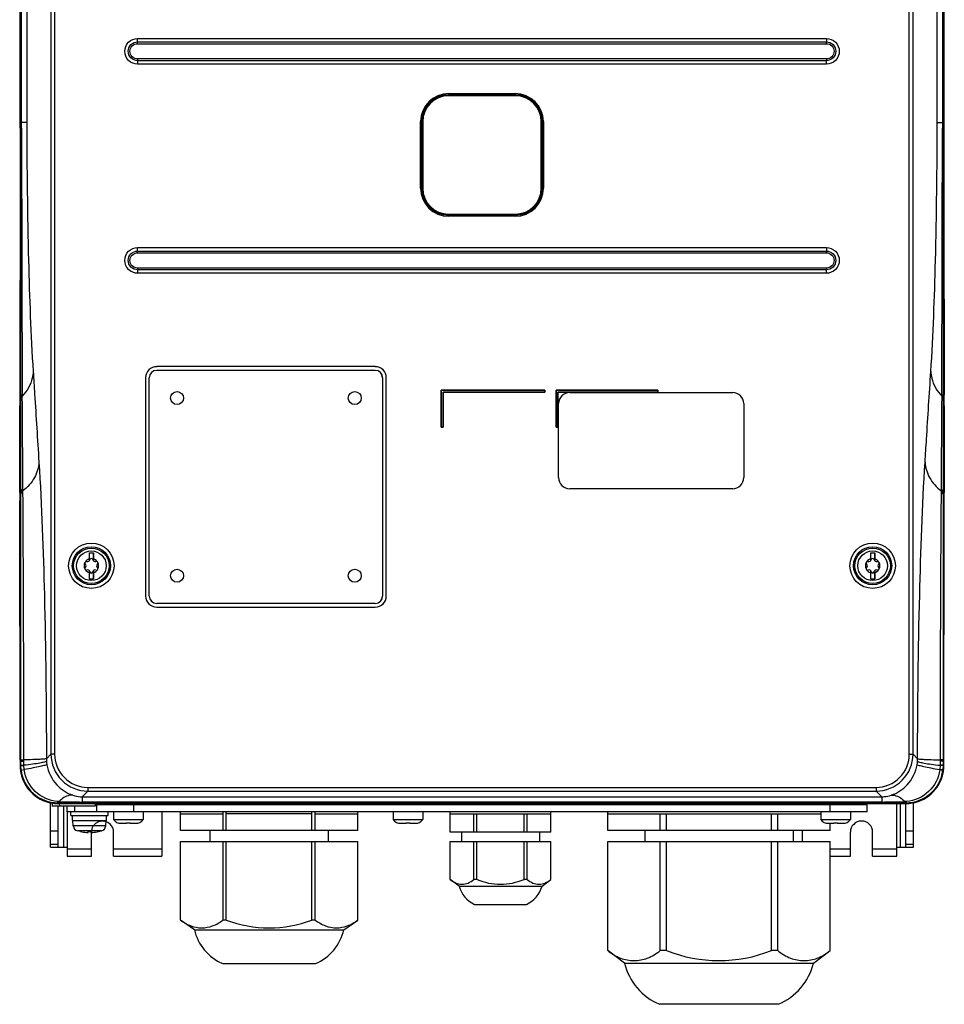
# Model space of a CAD drawing. Header units: millimetres. Extents: x 0 to 3364, y 0 to 2378.
# Tile 11 of 34: x 1415 to 1665, y 920 to 1186. Entities that reach past the tile are written whole.
import ezdxf

# ---------------------------------------------------------------- set-up
doc = ezdxf.new("R2010")
doc.units = ezdxf.units.MM
doc.header["$LTSCALE"] = 185.02
doc.linetypes.add('HIDDEN', pattern=[0.2, 0.1, -0.1])
doc.layers.add('00_COMPONENTS', color=7, linetype='CONTINUOUS')

msp = doc.modelspace()

# ---------------------------------------------------------------- linework, layer by layer
at = {"layer": '00_COMPONENTS', "color": 9, "linetype": 'CONTINUOUS'}
for p, q in [((1423.67, 1604.72), (1423.67, 987.91)), ((1424.67, 1604.72), (1424.67, 987.91)), ((1655.49, 987.91), (1655.49, 1604.72)), ((1656.49, 987.91), (1656.49, 1604.72)), ((1415.56, 1158.6), (1415.56, 1434.03)), ((1415.75, 1158.6), (1415.75, 1434.03)), ((1417.15, 1434.03), (1417.15, 1158.6)), ((1663.01, 1158.6), (1663.01, 1434.03)), ((1664.41, 1434.03), (1664.41, 1158.6)), ((1664.6, 1434.03), (1664.6, 1158.6)), ((1447.08, 1179.88), (1447.08, 1181.3)), ((1447.08, 1181.3), (1633.08, 1181.3)), ((1633.08, 1181.3), (1633.08, 1180.36)), ((1447.08, 1180.36), (1633.08, 1180.36)), ((1447.08, 1179.88), (1633.08, 1179.88)), ((1633.08, 1179.88), (1633.08, 1180.36)), ((1633.08, 1175.75), (1447.08, 1175.75)), ((1447.08, 1175.75), (1447.08, 1174.33)), ((1633.08, 1175.28), (1447.08, 1175.28)), ((1633.08, 1174.33), (1447.08, 1174.33)), ((1633.08, 1175.75), (1633.08, 1175.28)), ((1633.08, 1174.33), (1633.08, 1175.28)), ((1531.08, 1166.38), (1549.08, 1166.38)), ((1531.08, 1166.38), (1531.08, 1166.07)), ((1531.08, 1166.09), (1549.08, 1166.09)), ((1549.08, 1166.38), (1549.08, 1166.07)), ((1417.15, 1158.6), (1415.35, 1158.6)), ((1415.56, 1157.04), (1415.56, 1158.6)), ((1415.75, 1157.04), (1415.75, 1158.6)), ((1523.51, 1158.82), (1523.83, 1158.82)), ((1523.51, 1140.82), (1523.51, 1158.82)), ((1523.81, 1140.82), (1523.81, 1158.82)), ((1556.65, 1158.82), (1556.33, 1158.82)), ((1556.35, 1158.82), (1556.35, 1140.82)), ((1556.65, 1158.82), (1556.65, 1140.82)), ((1663.01, 1158.6), (1664.82, 1158.6)), ((1664.41, 1158.6), (1664.41, 1157.04)), ((1664.6, 1158.6), (1664.6, 1157.04)), ((1415.54, 1084.29), (1415.56, 1157.04)), ((1664.6, 1157.04), (1664.63, 1084.29)), ((1523.51, 1140.82), (1523.83, 1140.82)), ((1556.65, 1140.82), (1556.33, 1140.82)), ((1531.08, 1133.25), (1531.08, 1133.57)), ((1549.08, 1133.55), (1531.08, 1133.55)), ((1549.08, 1133.25), (1549.08, 1133.57)), ((1549.08, 1133.25), (1531.08, 1133.25)), ((1447.08, 1124.8), (1633.08, 1124.8)), ((1447.08, 1123.38), (1447.08, 1124.8)), ((1447.08, 1123.86), (1633.08, 1123.86)), ((1447.08, 1123.38), (1633.08, 1123.38)), ((1633.08, 1124.8), (1633.08, 1123.86)), ((1633.08, 1123.38), (1633.08, 1123.86)), ((1633.08, 1119.25), (1447.08, 1119.25)), ((1447.08, 1119.25), (1447.08, 1117.83)), ((1633.08, 1118.78), (1447.08, 1118.78)), ((1633.08, 1117.83), (1447.08, 1117.83)), ((1633.08, 1119.25), (1633.08, 1118.78)), ((1633.08, 1117.83), (1633.08, 1118.78)), ((1452.22, 1091.62), (1452.23, 1091.62)), ((1452.23, 1092.62), (1452.24, 1092.61)), ((1511.23, 1092.62), (1511.22, 1092.61)), ((1511.24, 1091.62), (1511.23, 1091.62)), ((1449.23, 1089.62), (1449.24, 1089.61)), ((1450.22, 1089.62), (1450.23, 1089.62)), ((1513.24, 1089.62), (1513.23, 1089.62)), ((1514.23, 1089.62), (1514.22, 1089.61)), ((1415.54, 1084.29), (1415.23, 1084.29)), ((1415.53, 1083.87), (1415.54, 1084.29)), ((1415.53, 1081.99), (1415.53, 1083.87)), ((1415.92, 1084.64), (1415.92, 1085.05)), ((1415.94, 1081.99), (1415.92, 1084.64)), ((1664.24, 1084.64), (1664.22, 1081.99)), ((1664.24, 1085.05), (1664.24, 1084.64)), ((1664.63, 1084.29), (1664.93, 1084.29)), ((1664.63, 1084.29), (1664.63, 1083.87)), ((1664.63, 1083.87), (1664.63, 1081.99)), ((1416.09, 1059.56), (1415.94, 1081.99)), ((1664.22, 1081.99), (1664.07, 1059.56)), ((1416.1, 1059.02), (1416.09, 1059.56)), ((1664.07, 1059.56), (1664.07, 1059.02)), ((1415.52, 1058.63), (1415.23, 1058.63)), ((1415.52, 1058.1), (1415.52, 1058.63)), ((1415.52, 1056.4), (1415.52, 1058.1)), ((1415.53, 986.31), (1415.52, 1056.4)), ((1664.64, 1056.4), (1664.63, 986.31)), ((1664.64, 1058.63), (1664.93, 1058.63)), ((1664.64, 1058.63), (1664.64, 1058.1)), ((1664.64, 1058.1), (1664.64, 1056.4)), ((1449.23, 1030.62), (1449.24, 1030.62)), ((1450.22, 1030.61), (1450.23, 1030.62)), ((1513.24, 1030.61), (1513.23, 1030.62)), ((1514.23, 1030.62), (1514.22, 1030.62)), ((1452.22, 1028.61), (1452.23, 1028.62)), ((1452.23, 1027.62), (1452.24, 1027.62)), ((1511.23, 1027.62), (1511.22, 1027.62)), ((1511.24, 1028.61), (1511.23, 1028.62)), ((1422.44, 986.68), (1423.67, 987.91)), ((1424.67, 987.91), (1423.67, 987.91)), ((1655.49, 987.91), (1656.49, 987.91)), ((1656.49, 987.91), (1657.72, 986.68)), ((1415.34, 984.82), (1415.53, 984.82)), ((1415.53, 984.82), (1415.53, 986.31)), ((1415.6, 983.61), (1415.53, 984.82)), ((1416.34, 985.99), (1416.34, 986.35)), ((1416.35, 984.9), (1416.34, 985.99)), ((1416.35, 984.81), (1416.35, 984.9)), ((1416.43, 983.72), (1416.35, 984.81)), ((1422.44, 986.68), (1422.46, 986)), ((1657.7, 986), (1657.72, 986.68)), ((1663.81, 984.81), (1663.73, 983.72)), ((1663.82, 985.99), (1663.81, 984.9)), ((1663.81, 984.9), (1663.81, 984.81)), ((1663.82, 986.35), (1663.82, 985.99)), ((1664.63, 984.82), (1664.56, 983.63)), ((1664.63, 986.31), (1664.63, 984.82)), ((1664.63, 984.82), (1664.82, 984.82)), ((1415.6, 983.61), (1416.43, 983.72)), ((1663.73, 983.72), (1663.72, 983.64)), ((1664.56, 983.63), (1664.55, 983.55)), ((1664.55, 983.55), (1664.74, 983.53)), ((1432.12, 976.39), (1433.66, 977.93)), ((1433.66, 978.92), (1646.51, 978.92)), ((1433.66, 978.92), (1433.66, 977.93)), ((1433.66, 977.93), (1646.51, 977.93)), ((1646.51, 978.92), (1646.51, 977.93)), ((1646.51, 977.93), (1648.04, 976.39)), ((1425.86, 975.09), (1425.48, 975.12)), ((1425.9, 974.79), (1425.58, 974.79)), ((1425.58, 974.58), (1425.58, 974.79)), ((1425.93, 974.6), (1425.97, 973.82)), ((1427.08, 973.82), (1427.08, 962.82)), ((1430.08, 972.32), (1430.08, 973.82)), ((1432.12, 976.39), (1648.04, 976.39)), ((1432.12, 976.39), (1432.12, 974.98)), ((1648.04, 974.98), (1432.12, 974.98)), ((1432.12, 974.98), (1432.12, 974.58)), ((1648.04, 974.79), (1432.12, 974.79)), ((1446.08, 972.32), (1446.08, 974.32)), ((1634.08, 972.32), (1634.08, 974.32)), ((1648.04, 976.39), (1648.04, 974.58)), ((1653.08, 962.82), (1653.08, 974.58)), ((1654.58, 974.79), (1654.27, 974.79)), ((1654.69, 975.12), (1654.3, 975.09)), ((1654.58, 974.79), (1654.58, 974.58)), ((1438.45, 968.55), (1429.71, 968.55)), ((1425.58, 967.09), (1423.58, 967.09)), ((1437.29, 967.15), (1430.88, 967.15)), ((1656.58, 967.09), (1654.58, 967.09)), ((1425.58, 963.54), (1423.58, 963.54)), ((1656.58, 963.54), (1654.58, 963.54)), ((1428.08, 962.32), (1434.58, 962.32)), ((1440.58, 962.32), (1453.58, 962.32)), ((1634.1, 962.32), (1639.58, 962.32)), ((1645.58, 962.32), (1652.08, 962.32))]:
    msp.add_line(p, q, dxfattribs=at)
at = {"layer": '00_COMPONENTS', "color": 7, "linetype": 'CONTINUOUS'}
for p, q in [((1415.35, 1158.6), (1415.35, 1434.03)), ((1664.82, 1434.03), (1664.82, 1158.6)), ((1549.08, 1166.07), (1531.08, 1166.07)), ((1549.08, 1165.82), (1531.08, 1165.82)), ((1523.83, 1158.82), (1523.83, 1140.82)), ((1524.08, 1158.82), (1524.08, 1140.82)), ((1556.08, 1140.82), (1556.08, 1158.82)), ((1556.33, 1140.82), (1556.33, 1158.82)), ((1531.08, 1133.82), (1549.08, 1133.82)), ((1531.08, 1133.57), (1549.08, 1133.57)), ((1452.22, 1091.62), (1511.24, 1091.62)), ((1511.23, 1092.62), (1452.23, 1092.62)), ((1452.23, 1091.62), (1511.23, 1091.62)), ((1511.22, 1092.61), (1452.24, 1092.61)), ((1449.23, 1089.62), (1449.23, 1030.62)), ((1449.24, 1089.61), (1449.24, 1030.62)), ((1450.22, 1030.61), (1450.22, 1089.62)), ((1450.23, 1030.62), (1450.23, 1089.62)), ((1513.23, 1089.62), (1513.23, 1030.62)), ((1513.24, 1089.62), (1513.24, 1030.61)), ((1514.22, 1030.62), (1514.22, 1089.61)), ((1514.23, 1030.62), (1514.23, 1089.62)), ((1557.09, 1086.25), (1529.07, 1086.25)), ((1529.07, 1086.25), (1529.08, 1086.25)), ((1529.07, 1086.25), (1529.07, 1076.24)), ((1529.08, 1086.25), (1557.08, 1086.25)), ((1529.08, 1076.25), (1529.08, 1086.25)), ((1557.08, 1085.75), (1529.58, 1085.75)), ((1529.59, 1085.74), (1529.58, 1085.75)), ((1529.58, 1085.75), (1529.58, 1076.25)), ((1529.59, 1085.74), (1557.09, 1085.74)), ((1529.59, 1076.24), (1529.59, 1085.74)), ((1557.08, 1086.25), (1557.08, 1085.75)), ((1557.09, 1086.25), (1557.08, 1086.25)), ((1557.09, 1085.74), (1557.08, 1085.75)), ((1557.09, 1085.74), (1557.09, 1086.25)), ((1587.59, 1086.25), (1560.07, 1086.25)), ((1560.07, 1086.25), (1560.08, 1086.25)), ((1560.07, 1086.25), (1560.07, 1076.24)), ((1560.08, 1086.25), (1587.58, 1086.25)), ((1560.08, 1076.25), (1560.08, 1086.25)), ((1587.58, 1085.75), (1560.58, 1085.75)), ((1560.59, 1085.74), (1560.58, 1085.75)), ((1560.58, 1085.75), (1560.58, 1076.25)), ((1560.59, 1085.74), (1587.59, 1085.74)), ((1560.59, 1076.24), (1560.59, 1085.74)), ((1563.78, 1085.62), (1607.78, 1085.62)), ((1587.58, 1086.25), (1587.58, 1085.75)), ((1587.59, 1086.25), (1587.58, 1086.25)), ((1587.59, 1085.74), (1587.58, 1085.75)), ((1587.59, 1085.74), (1587.59, 1086.25)), ((1415.24, 1084.98), (1415.23, 1084.29)), ((1664.93, 1084.29), (1664.93, 1084.98)), ((1415.23, 1058.63), (1415.23, 1081.99)), ((1560.78, 1062.62), (1560.78, 1082.62)), ((1610.78, 1082.62), (1610.78, 1062.62)), ((1664.93, 1081.99), (1664.93, 1058.63)), ((1529.07, 1076.24), (1529.08, 1076.25)), ((1529.07, 1076.24), (1529.59, 1076.24)), ((1529.58, 1076.25), (1529.08, 1076.25)), ((1529.59, 1076.24), (1529.58, 1076.25)), ((1560.07, 1076.24), (1560.08, 1076.25)), ((1560.07, 1076.24), (1560.59, 1076.24)), ((1560.58, 1076.25), (1560.08, 1076.25)), ((1560.59, 1076.24), (1560.58, 1076.25)), ((1607.78, 1059.62), (1563.78, 1059.62)), ((1433.98, 1040.67), (1433.98, 1040.12)), ((1434, 1042.32), (1435.16, 1042.32)), ((1434.01, 1042.32), (1434.01, 1040.15)), ((1435.15, 1042.32), (1435.15, 1040.15)), ((1435.18, 1040.67), (1435.18, 1040.12)), ((1644.98, 1040.67), (1644.98, 1040.12)), ((1645, 1042.32), (1646.16, 1042.32)), ((1645.01, 1042.32), (1645.01, 1040.15)), ((1646.15, 1042.32), (1646.15, 1040.15)), ((1646.18, 1040.67), (1646.18, 1040.12)), ((1433.98, 1037.51), (1433.98, 1036.96)), ((1434, 1035.32), (1435.16, 1035.32)), ((1434.01, 1037.48), (1434.01, 1035.32)), ((1435.15, 1037.48), (1435.15, 1035.32)), ((1435.18, 1037.51), (1435.18, 1036.96)), ((1644.98, 1037.51), (1644.98, 1036.96)), ((1645, 1035.32), (1646.16, 1035.32)), ((1645.01, 1037.48), (1645.01, 1035.32)), ((1646.15, 1037.48), (1646.15, 1035.32)), ((1646.18, 1037.51), (1646.18, 1036.96)), ((1511.24, 1028.61), (1452.22, 1028.61)), ((1511.23, 1028.62), (1452.23, 1028.62)), ((1452.23, 1027.62), (1511.23, 1027.62)), ((1452.24, 1027.62), (1511.22, 1027.62)), ((1415.34, 986.31), (1415.34, 985.83)), ((1415.34, 985.83), (1415.34, 984.82)), ((1664.82, 985.84), (1664.82, 986.31)), ((1664.82, 984.82), (1664.82, 985.84)), ((1423.92, 974.85), (1423.98, 973.82)), ((1435.58, 973.82), (1423.98, 973.82)), ((1425.58, 974.58), (1432.12, 974.58)), ((1425.58, 962.82), (1425.58, 973.82)), ((1428.08, 972.32), (1428.08, 973.82)), ((1432.12, 974.58), (1648.04, 974.58)), ((1435.58, 974.58), (1435.58, 973.82)), ((1435.58, 974.32), (1644.08, 974.32)), ((1436.08, 972.32), (1436.08, 974.32)), ((1436.58, 974.32), (1436.58, 974.58)), ((1440.59, 974.58), (1440.59, 974.32)), ((1448.57, 974.32), (1448.58, 974.58)), ((1449.09, 974.58), (1449.09, 974.32)), ((1451.58, 974.58), (1451.57, 974.32)), ((1458.62, 974.58), (1458.62, 974.32)), ((1470.17, 974.58), (1470.17, 974.32)), ((1471.03, 974.58), (1471.03, 974.32)), ((1494.13, 974.58), (1494.13, 974.32)), ((1494.99, 974.58), (1494.99, 974.32)), ((1506.55, 974.58), (1506.55, 974.32)), ((1516.84, 974.58), (1516.84, 974.32)), ((1523.32, 974.32), (1523.33, 974.58)), ((1531.5, 974.32), (1531.5, 974.58)), ((1558.66, 974.32), (1558.66, 974.58)), ((1574.04, 974.32), (1574.04, 974.58)), ((1631.59, 974.58), (1631.59, 974.32)), ((1639.57, 974.32), (1639.58, 974.58)), ((1644.08, 972.32), (1644.08, 974.32)), ((1648.04, 974.58), (1654.58, 974.58)), ((1654.58, 962.82), (1654.58, 974.58)), ((1644.08, 972.32), (1428.08, 972.32)), ((1429.08, 971.32), (1429.08, 972.32)), ((1429.08, 971.32), (1439.08, 971.32)), ((1429.48, 970.02), (1429.48, 971.32)), ((1438.68, 970.02), (1438.68, 971.32)), ((1439.08, 971.32), (1439.08, 972.32)), ((1440.58, 972.32), (1440.58, 970.22)), ((1448.58, 972.32), (1448.58, 970.22)), ((1458.62, 967.32), (1458.62, 972.32)), ((1458.62, 971.82), (1470.17, 971.82)), ((1470.17, 967.32), (1470.17, 972.32)), ((1471.03, 967.32), (1471.03, 972.32)), ((1494.13, 971.82), (1471.03, 971.82)), ((1494.13, 967.32), (1494.13, 972.32)), ((1494.99, 967.32), (1494.99, 972.32)), ((1494.99, 971.82), (1506.54, 971.82)), ((1506.54, 967.32), (1506.54, 972.32)), ((1516.08, 972.32), (1516.08, 970.22)), ((1524.08, 972.32), (1524.08, 970.22)), ((1531.5, 971.82), (1531.5, 972.32)), ((1531.5, 971.82), (1558.66, 971.82)), ((1531.51, 966.82), (1531.51, 971.82)), ((1537.86, 966.82), (1537.86, 971.82)), ((1538.73, 966.82), (1538.73, 971.82)), ((1551.43, 966.82), (1551.43, 971.82)), ((1552.3, 966.82), (1552.3, 971.82)), ((1558.65, 966.82), (1558.65, 971.82)), ((1558.66, 971.82), (1558.66, 972.32)), ((1574.04, 971.82), (1574.04, 972.32)), ((1574.04, 971.82), (1631.58, 971.82)), ((1574.06, 967.32), (1574.06, 971.82)), ((1588.2, 967.32), (1588.2, 971.82)), ((1589.94, 967.32), (1589.94, 971.82)), ((1618.23, 967.32), (1618.23, 971.82)), ((1619.96, 967.32), (1619.96, 971.82)), ((1631.58, 972.32), (1631.58, 970.22)), ((1639.58, 972.32), (1639.58, 970.22)), ((1429.48, 970.02), (1438.68, 970.02)), ((1429.71, 968.55), (1429.58, 970.02)), ((1438.45, 968.55), (1438.58, 970.02)), ((1440.58, 970.22), (1448.58, 970.22)), ((1442.58, 969.22), (1444.08, 969.22)), ((1444.08, 969.22), (1444.08, 969.35)), ((1445.08, 969.35), (1445.08, 969.22)), ((1445.08, 969.22), (1446.58, 969.22)), ((1516.08, 970.22), (1524.08, 970.22)), ((1518.08, 969.22), (1519.58, 969.22)), ((1519.58, 969.22), (1519.58, 969.35)), ((1520.58, 969.35), (1520.58, 969.22)), ((1520.58, 969.22), (1522.08, 969.22)), ((1631.58, 970.22), (1639.58, 970.22)), ((1633.58, 969.22), (1635.08, 969.22)), ((1634.1, 967.32), (1634.1, 969.22)), ((1635.08, 969.22), (1635.08, 969.35)), ((1636.08, 969.35), (1636.08, 969.22)), ((1636.08, 969.22), (1637.58, 969.22)), ((1431.63, 966.97), (1430.88, 967.15)), ((1431.63, 966.97), (1431.63, 966.97)), ((1433.73, 966.97), (1434.43, 966.97)), ((1433.73, 966.75), (1433.73, 966.97)), ((1434.43, 966.97), (1434.43, 966.75)), ((1436.53, 966.97), (1437.29, 967.15)), ((1436.53, 966.97), (1436.53, 966.97)), ((1506.54, 967.32), (1458.62, 967.32)), ((1466.58, 967.32), (1466.58, 964.32)), ((1498.58, 967.32), (1498.58, 964.32)), ((1558.65, 966.82), (1531.51, 966.82)), ((1534.58, 966.82), (1534.58, 964.32)), ((1555.58, 966.82), (1555.58, 964.32)), ((1634.1, 967.32), (1574.06, 967.32)), ((1584.08, 967.32), (1584.08, 964.32)), ((1624.08, 967.32), (1624.08, 964.32)), ((1458.62, 964.32), (1506.54, 964.32)), ((1458.62, 943.09), (1458.62, 964.32)), ((1470.17, 943.09), (1470.17, 964.32)), ((1471.03, 943.09), (1471.03, 964.32)), ((1494.13, 943.09), (1494.13, 964.32)), ((1494.99, 943.09), (1494.99, 964.32)), ((1506.54, 943.09), (1506.54, 964.32)), ((1531.51, 964.32), (1558.65, 964.32)), ((1531.51, 954.05), (1531.51, 964.32)), ((1537.86, 954.06), (1537.86, 964.32)), ((1538.73, 954.06), (1538.73, 964.32)), ((1551.43, 954.06), (1551.43, 964.32)), ((1552.3, 954.06), (1552.3, 964.32)), ((1558.65, 954.05), (1558.65, 964.32)), ((1574.06, 964.32), (1634.1, 964.32)), ((1574.06, 934.82), (1574.06, 964.32)), ((1588.2, 934.83), (1588.2, 964.32)), ((1589.94, 934.83), (1589.94, 964.32)), ((1618.23, 934.83), (1618.23, 964.32)), ((1619.96, 934.83), (1619.96, 964.32)), ((1634.1, 934.82), (1634.1, 964.32)), ((1423.58, 962.82), (1428.08, 962.82)), ((1652.08, 962.82), (1656.58, 962.82)), ((1533.88, 952.21), (1531.51, 954.05)), ((1538.73, 954.06), (1537.86, 954.06)), ((1552.3, 954.06), (1551.43, 954.06)), ((1556.29, 952.21), (1558.65, 954.05)), ((1533.88, 952.21), (1556.29, 952.21)), ((1538.08, 947.32), (1552.08, 947.32)), ((1462.4, 940.47), (1458.62, 943.09)), ((1471.03, 943.09), (1470.17, 943.09)), ((1494.99, 943.09), (1494.13, 943.09)), ((1502.77, 940.47), (1506.54, 943.09)), ((1462.4, 940.47), (1502.77, 940.47)), ((1578.54, 931.46), (1574.06, 934.82)), ((1589.94, 934.83), (1588.2, 934.83)), ((1619.96, 934.83), (1618.23, 934.83)), ((1629.62, 931.46), (1634.1, 934.82)), ((1470.08, 931.32), (1495.08, 931.32)), ((1578.54, 931.46), (1629.62, 931.46)), ((1620.08, 920.32), (1588.08, 920.32))]:
    msp.add_line(p, q, dxfattribs=at)
at = {"layer": '00_COMPONENTS', "color": 3, "linetype": 'CONTINUOUS'}
for p, q in [((1423.58, 962.82), (1423.58, 974.91)), ((1453.58, 974.58), (1453.58, 974.32)), ((1652.08, 960.32), (1652.08, 974.58)), ((1656.58, 962.82), (1656.58, 974.91)), ((1428.08, 972.32), (1428.08, 960.32)), ((1453.58, 972.32), (1453.58, 960.32)), ((1434.58, 960.32), (1434.58, 966.82)), ((1440.58, 960.32), (1440.58, 966.82)), ((1626.58, 967.32), (1626.58, 964.32)), ((1639.58, 960.32), (1639.58, 966.82)), ((1645.58, 960.32), (1645.58, 966.82)), ((1428.08, 960.32), (1434.58, 960.32)), ((1440.58, 960.32), (1453.58, 960.32)), ((1634.1, 960.32), (1639.58, 960.32)), ((1645.58, 960.32), (1652.08, 960.32))]:
    msp.add_line(p, q, dxfattribs=at)
at = {"layer": '00_COMPONENTS', "color": 7, "linetype": 'CONTINUOUS'}
for centre, radius in [((1457.73, 1084.12), 1.75), ((1505.73, 1084.12), 1.75), ((1434.58, 1038.82), 4.79), ((1645.58, 1038.82), 4.79), ((1434.58, 1038.82), 4), ((1645.58, 1038.82), 4), ((1457.73, 1036.12), 1.75), ((1505.73, 1036.12), 1.75)]:
    msp.add_circle(centre, radius, dxfattribs=at)
at = {"layer": '00_COMPONENTS', "color": 9, "linetype": 'CONTINUOUS'}
for centre, radius in [((1434.58, 1038.82), 6.14), ((1434.58, 1038.82), 5.14), ((1645.58, 1038.82), 6.14), ((1645.58, 1038.82), 5.14)]:
    msp.add_circle(centre, radius, dxfattribs=at)
for centre, radius, start, end in [((1531.08, 1158.82), 7.57, 90, 180), ((1531.08, 1158.82), 7.27, 90, 180), ((1549.08, 1158.82), 7.57, 0, 90), ((1549.08, 1158.82), 7.27, 0, 90), ((14888.42, 1153.53), 13472.67, 179.985046, 180.291223), ((-13338.78, 1157.22), 15003.19, 359.724395, 359.999338), ((1531.08, 1140.82), 7.57, 180, 270), ((1531.08, 1140.82), 7.27, 180, 270), ((1549.08, 1140.82), 7.57, 270, 360), ((1549.08, 1140.82), 7.27, 270, 360), ((10310.99, 993.24), 8647.17, 179.564089, 180.045619), ((1433.65, 987.91), 9.98, 179.9897, 270.0103), ((1433.65, 987.91), 8.98, 179.9678, 270.0322), ((1646.51, 987.91), 9.98, 269.9897, 0.0103), ((1646.51, 987.91), 8.98, 269.9678, 0.0322), ((1432.86, 986.75), 10.43, 184.163, 189.4353), ((1647.3, 986.75), 10.43, 350.5648, 355.8369), ((1425.55, 984.8), 10.02, 186.8185, 270.1924), ((1654.61, 984.8), 10.02, 269.8073, 352.8047), ((1431.99, 1146.21), 171.23, 267.9488, 270.0443), ((1432.34, -2162.07), 3136.86, 90.00398, 90.11767), ((1648.18, 1146.1), 171.12, 269.955, 272.0519), ((1647.83, -2159.29), 3134.08, 89.88228, 89.99607)]:
    msp.add_arc(centre, radius, start, end, dxfattribs=at)
at = {"layer": '00_COMPONENTS', "color": 7, "linetype": 'CONTINUOUS'}
for centre, radius, start, end in [((1531.08, 1158.82), 7.25, 90, 180), ((1531.08, 1158.82), 7, 90, 180), ((1549.08, 1158.82), 7.25, 0, 90), ((1549.08, 1158.82), 7, 0, 90), ((26094.96, 1157.96), 24430.15, 180.00215, 180.171157), ((1531.08, 1140.82), 7.25, 180, 270), ((1531.08, 1140.82), 7, 180, 270), ((1549.08, 1140.82), 7.25, 270, 360), ((1549.08, 1140.82), 7, 270, 360), ((1563.78, 1082.62), 3, 90, 180), ((1607.78, 1082.62), 3, 0, 90), ((2024.83, 1081.97), 609.6, 179.7818, 179.99806), ((1055.33, 1081.97), 609.6, 0.00194, 0.2182), ((1563.78, 1062.62), 3, 180, 270), ((1607.78, 1062.62), 3, 270, 360), ((2029.76, 1058.65), 614.53, 180.00167, 180.2163), ((-20945.64, 986.4), 22360.98, 359.999775, 0.179179), ((1050.4, 1058.65), 614.53, 359.7837, 359.99833), ((1434.58, 1038.82), 1.95, 107.902, 146.1453), ((1433.53, 1040.64), 0.688, 253.2664, 346.7336), ((1624.69, 1039.2), 190.71, 179.0649, 179.5585), ((1434.58, 1040.39), 0.394, 13.2664, 166.7336), ((1435.63, 1040.64), 0.688, 193.2664, 286.7336), ((1256.39, 1039.35), 178.8, 0.4251, 0.9515), ((1434.58, 1038.82), 1.95, 33.8547, 72.098), ((1645.58, 1038.82), 1.95, 107.902, 146.1453), ((1644.53, 1040.64), 0.688, 253.2664, 346.7336), ((1835.69, 1039.2), 190.71, 179.0649, 179.5585), ((1645.58, 1040.39), 0.394, 13.2664, 166.7336), ((1646.63, 1040.64), 0.688, 193.2664, 286.7336), ((1467.39, 1039.35), 178.8, 0.4251, 0.9515), ((1645.58, 1038.82), 1.95, 33.8547, 72.098), ((1434.58, 1038.82), 1.95, 153.8547, 206.1453), ((1433.22, 1039.6), 0.394, 73.2664, 226.7336), ((1433.22, 1038.03), 0.394, 133.2664, 286.7336), ((1432.47, 1038.82), 0.688, 313.2664, 46.7336), ((1434.58, 1038.82), 1.95, 213.8547, 252.098), ((1433.53, 1036.99), 0.688, 13.2664, 106.7336), ((1435.63, 1036.99), 0.688, 73.2664, 166.7336), ((1434.58, 1038.82), 1.95, 287.902, 326.1453), ((1435.95, 1039.6), 0.394, 313.2664, 106.7336), ((1435.95, 1038.03), 0.394, 253.2664, 46.7336), ((1436.69, 1038.82), 0.688, 133.2664, 226.7336), ((1434.58, 1038.82), 1.95, 333.8547, 26.1453), ((1645.58, 1038.82), 1.95, 153.8547, 206.1453), ((1644.22, 1039.6), 0.394, 73.2664, 226.7336), ((1644.22, 1038.03), 0.394, 133.2664, 286.7336), ((1643.47, 1038.82), 0.688, 313.2664, 46.7336), ((1645.58, 1038.82), 1.95, 213.8547, 252.098), ((1644.53, 1036.99), 0.688, 13.2664, 106.7336), ((1646.63, 1036.99), 0.688, 73.2664, 166.7336), ((1645.58, 1038.82), 1.95, 287.902, 326.1453), ((1646.95, 1039.6), 0.394, 313.2664, 106.7336), ((1646.95, 1038.03), 0.394, 253.2664, 46.7336), ((1647.69, 1038.82), 0.688, 133.2664, 226.7336), ((1645.58, 1038.82), 1.95, 333.8547, 26.1453), ((1612.77, 1038.28), 178.8, 180.4251, 180.9515), ((1434.58, 1037.24), 0.394, 193.2664, 346.7336), ((1244.47, 1038.43), 190.71, 359.0649, 359.5585), ((1823.77, 1038.28), 178.8, 180.4251, 180.9515), ((1645.58, 1037.24), 0.394, 193.2664, 346.7336), ((1455.47, 1038.43), 190.71, 359.0649, 359.5585), ((1425.59, 984.82), 10.25, 180.0525, 186.824), ((1654.57, 984.82), 10.25, 352.7231, 359.9488), ((1425.65, 984.83), 10.31, 186.8349, 195.8696), ((1425.58, 984.82), 10.24, 195.877, 270.0001), ((1654.58, 984.82), 10.24, 269.9999, 344.123), ((1654.52, 984.83), 10.3, 344.1292, 352.714), ((1431.3, 968.69), 1.6, 185, 254.506), ((1436.86, 968.69), 1.6, 285.494, 355), ((1442.58, 971.72), 2.5, 216.8699, 270), ((1444.58, 977.69), 8.35, 266.569, 273.431), ((1446.58, 971.72), 2.5, 270, 323.1301), ((1518.08, 971.72), 2.5, 216.8699, 270), ((1520.08, 977.69), 8.35, 266.569, 273.431), ((1522.08, 971.72), 2.5, 270, 323.1301), ((1633.58, 971.72), 2.5, 216.8699, 270), ((1635.58, 977.69), 8.35, 266.569, 273.431), ((1637.58, 971.72), 2.5, 270, 323.1301), ((1434.08, 978.72), 11.99, 258.2142, 265.9364), ((1434.58, 969.12), 2.38, 269.3171, 270.6829), ((1434.47, 973.25), 6.51, 272.4998, 274.1001), ((1434.08, 978.72), 11.99, 274.0636, 281.7858), ((1545.08, 969.02), 16.25, 247.0018, 292.9982), ((1541.28, 954.32), 7.69, 195.8992, 245.4705), ((1548.89, 954.32), 7.69, 294.5295, 344.1008), ((1482.58, 973.65), 32.67, 249.3027, 290.6973), ((1475.08, 943.32), 13, 192.6296, 247.3801), ((1490.08, 943.32), 13, 292.6199, 347.3704), ((1604.08, 970.28), 38.16, 248.2434, 291.7566), ((1594.33, 935.32), 16.25, 193.714, 247.3801), ((1613.83, 935.32), 16.25, 292.6199, 346.286)]:
    msp.add_arc(centre, radius, start, end, dxfattribs=at)
at = {"layer": '00_COMPONENTS', "color": 8, "linetype": 'HIDDEN'}
msp.add_arc((1437.58, 966.82), 3, 69.8436, 180, dxfattribs=at)
at = {"layer": '00_COMPONENTS', "color": 3, "linetype": 'CONTINUOUS'}
for centre, end in [((1437.58, 966.82), 69.8436), ((1642.58, 966.82), 180)]:
    msp.add_arc(centre, 3, 0, end, dxfattribs=at)
at = {"layer": '00_COMPONENTS', "color": 7, "linetype": 'CONTINUOUS'}
for centre, major_axis, start_param, end_param in [((1452.23, 1089.62), (2.12, -2.12), 2.356347, 3.926839), ((1452.24, 1089.61), (2.12, -2.12), 2.356347, 3.926839), ((1452.22, 1089.62), (1.41, -1.41), 2.356347, 3.926839), ((1452.23, 1089.62), (1.41, -1.41), 2.356347, 3.926839), ((1511.22, 1089.61), (-2.12, -2.12), 2.356347, 3.926839), ((1511.23, 1089.62), (2.12, 2.12), -0.785246, 0.785246), ((1511.23, 1089.62), (-1.41, -1.41), 2.356347, 3.926839), ((1511.24, 1089.62), (1.41, 1.41), -0.785246, 0.785246), ((1452.23, 1030.62), (2.12, 2.12), -3.926839, -2.356347), ((1452.24, 1030.62), (2.12, 2.12), 2.356347, 3.926839), ((1452.22, 1030.61), (1.41, 1.41), -3.926839, -2.356347), ((1452.23, 1030.62), (1.41, 1.41), 2.356347, 3.926839), ((1511.22, 1030.62), (-2.12, 2.12), 2.356347, 3.926839), ((1511.23, 1030.62), (-1.41, 1.41), 2.356347, 3.926839), ((1511.23, 1030.62), (2.12, -2.12), -0.785246, 0.785246), ((1511.24, 1030.61), (1.41, -1.41), -0.785246, 0.785246)]:
    msp.add_ellipse(centre, major_axis=major_axis, ratio=0.999695, start_param=start_param, end_param=end_param, dxfattribs=at)
at = {"layer": '00_COMPONENTS', "color": 9, "linetype": 'CONTINUOUS'}
for points, knots in [([(1447.08, 1174.33), (1446.19, 1174.33), (1444.34, 1175.09), (1443.23, 1177.82), (1444.34, 1180.54), (1446.19, 1181.3), (1447.08, 1181.3)], [0, 0, 0, 0, 0.250006, 0.500009, 0.75001, 1, 1, 1, 1]), ([(1633.08, 1181.3), (1633.97, 1181.3), (1635.82, 1180.54), (1636.94, 1177.82), (1635.82, 1175.09), (1633.97, 1174.33), (1633.08, 1174.33)], [0, 0, 0, 0, 0.250007, 0.500016, 0.750027, 1, 1, 1, 1]), ([(1447.08, 1175.28), (1446.43, 1175.28), (1445.08, 1175.83), (1444.27, 1177.82), (1445.08, 1179.81), (1446.43, 1180.36), (1447.08, 1180.36)], [0, 0, 0, 0, 0.249917, 0.500138, 0.750305, 1, 1, 1, 1]), ([(1447.08, 1175.75), (1446.55, 1175.75), (1445.45, 1176.19), (1444.79, 1177.82), (1445.46, 1179.44), (1446.55, 1179.88), (1447.08, 1179.88)], [0, 0, 0, 0, 0.24991, 0.500132, 0.7503, 1, 1, 1, 1]), ([(1633.08, 1180.36), (1633.73, 1180.36), (1635.08, 1179.81), (1635.89, 1177.82), (1635.08, 1175.82), (1633.73, 1175.28), (1633.08, 1175.28)], [0, 0, 0, 0, 0.249734, 0.499833, 0.750151, 1, 1, 1, 1]), ([(1633.08, 1179.88), (1633.61, 1179.88), (1634.71, 1179.44), (1635.37, 1177.82), (1634.71, 1176.19), (1633.61, 1175.75), (1633.08, 1175.75)], [0, 0, 0, 0, 0.249736, 0.49983, 0.750151, 1, 1, 1, 1]), ([(1417.15, 1158.6), (1417.15, 1146.15), (1417.42, 1123.7), (1418.22, 1101.25), (1418.87, 1091.27)], [0, 0, 0, 0, 0.554389, 1, 1, 1, 1]), ([(1661.3, 1091.27), (1661.94, 1101.25), (1662.75, 1123.7), (1663.01, 1146.15), (1663.01, 1158.6)], [0, 0, 0, 0, 0.445611, 1, 1, 1, 1]), ([(1447.08, 1117.83), (1446.19, 1117.83), (1444.34, 1118.59), (1443.23, 1121.32), (1444.34, 1124.04), (1446.19, 1124.8), (1447.08, 1124.8)], [0, 0, 0, 0, 0.250006, 0.500009, 0.75001, 1, 1, 1, 1]), ([(1447.08, 1118.78), (1446.43, 1118.78), (1445.08, 1119.33), (1444.27, 1121.32), (1445.08, 1123.31), (1446.43, 1123.86), (1447.08, 1123.86)], [0, 0, 0, 0, 0.249917, 0.500138, 0.750305, 1, 1, 1, 1]), ([(1447.08, 1119.25), (1446.55, 1119.25), (1445.45, 1119.69), (1444.79, 1121.32), (1445.46, 1122.94), (1446.55, 1123.38), (1447.08, 1123.38)], [0, 0, 0, 0, 0.24991, 0.500132, 0.7503, 1, 1, 1, 1]), ([(1633.08, 1124.8), (1633.97, 1124.8), (1635.82, 1124.04), (1636.94, 1121.32), (1635.82, 1118.59), (1633.97, 1117.83), (1633.08, 1117.83)], [0, 0, 0, 0, 0.250007, 0.500016, 0.750027, 1, 1, 1, 1]), ([(1633.08, 1123.86), (1633.73, 1123.86), (1635.08, 1123.31), (1635.89, 1121.32), (1635.08, 1119.32), (1633.73, 1118.78), (1633.08, 1118.78)], [0, 0, 0, 0, 0.249734, 0.499833, 0.750151, 1, 1, 1, 1]), ([(1633.08, 1123.38), (1633.61, 1123.38), (1634.71, 1122.94), (1635.37, 1121.32), (1634.71, 1119.69), (1633.61, 1119.25), (1633.08, 1119.25)], [0, 0, 0, 0, 0.249736, 0.49983, 0.750151, 1, 1, 1, 1]), ([(1418.87, 1091.27), (1418.84, 1090.68), (1418.5, 1088.24), (1417.19, 1086), (1415.92, 1084.64)], [0, 0, 0, 0, 0.241464, 1, 1, 1, 1]), ([(1418.87, 1091.27), (1419, 1089.25), (1419.52, 1081.1), (1420.03, 1072.96), (1420.42, 1066.84)], [0, 0, 0, 0, 0.248392, 1, 1, 1, 1]), ([(1659.75, 1066.84), (1659.87, 1068.89), (1660.39, 1077.03), (1660.9, 1085.17), (1661.3, 1091.27)], [0, 0, 0, 0, 0.251472, 1, 1, 1, 1]), ([(1661.3, 1091.27), (1661.32, 1090.68), (1661.66, 1088.24), (1662.97, 1086), (1664.24, 1084.64)], [0, 0, 0, 0, 0.241464, 1, 1, 1, 1]), ([(1420.42, 1066.84), (1420.35, 1065.39), (1419.43, 1062.35), (1417.34, 1060.02), (1416.1, 1059.02)], [0, 0, 0, 0, 0.478036, 1, 1, 1, 1]), ([(1420.42, 1066.84), (1421.17, 1054.88), (1422.1, 1028.16), (1422.42, 1001.43), (1422.44, 986.68)], [0, 0, 0, 0, 0.44838, 1, 1, 1, 1]), ([(1657.72, 986.68), (1657.74, 1001.43), (1658.07, 1028.16), (1659, 1054.88), (1659.75, 1066.84)], [0, 0, 0, 0, 0.55162, 1, 1, 1, 1]), ([(1659.75, 1066.84), (1659.81, 1065.39), (1660.73, 1062.35), (1662.83, 1060.02), (1664.07, 1059.02)], [0, 0, 0, 0, 0.478036, 1, 1, 1, 1]), ([(1416.34, 986.35), (1416.34, 993.14), (1416.32, 1017.37), (1416.24, 1041.59), (1416.1, 1059.02)], [0, 0, 0, 0, 0.28036, 1, 1, 1, 1]), ([(1415.53, 985.95), (1415.52, 985.9), (1415.47, 985.74), (1415.37, 985.84), (1415.34, 985.83)], [0, 0, 0, 0, 0.647821, 1, 1, 1, 1]), ([(1415.53, 986.31), (1415.6, 986.35), (1415.89, 986.31), (1416.15, 986.35), (1416.34, 986.35)], [0, 0, 0, 0, 0.292435, 1, 1, 1, 1]), ([(1415.53, 985.95), (1415.6, 985.99), (1415.89, 985.96), (1416.15, 985.98), (1416.34, 985.99)], [0, 0, 0, 0, 0.292118, 1, 1, 1, 1]), ([(1415.53, 984.89), (1415.55, 984.89), (1415.83, 984.89), (1416.1, 984.9), (1416.35, 984.9)], [0, 0, 0, 0, 0.088138, 1, 1, 1, 1]), ([(1415.53, 984.82), (1415.55, 984.81), (1415.83, 984.81), (1416.1, 984.81), (1416.35, 984.81)], [0, 0, 0, 0, 0.088089, 1, 1, 1, 1]), ([(1422.44, 986.68), (1422.28, 986.59), (1421.65, 986.59), (1420.46, 986.46), (1418.59, 986.42), (1417.15, 986.37), (1416.34, 986.35)], [0, 0, 0, 0, 0.089237, 0.292716, 0.601514, 1, 1, 1, 1]), ([(1422.46, 986), (1422.34, 985.85), (1421.67, 985.72), (1420.5, 985.43), (1418.6, 985.18), (1417.16, 984.99), (1416.35, 984.9)], [0, 0, 0, 0, 0.093713, 0.29787, 0.605055, 1, 1, 1, 1]), ([(1422.58, 985.04), (1422.42, 984.94), (1421.79, 984.83), (1420.57, 984.51), (1418.69, 984.15), (1417.25, 983.87), (1416.43, 983.72)], [0, 0, 0, 0, 0.0918, 0.296359, 0.604388, 1, 1, 1, 1]), ([(1422.58, 985.04), (1422.91, 983.06), (1424.66, 979.49), (1427.93, 977.39), (1429.55, 976.82)], [0, 0, 0, 0, 0.539321, 1, 1, 1, 1]), ([(1650.61, 976.82), (1652.24, 977.39), (1655.5, 979.49), (1657.26, 983.06), (1657.58, 985.04)], [0, 0, 0, 0, 0.460678, 1, 1, 1, 1]), ([(1657.58, 985.04), (1657.75, 984.94), (1658.38, 984.83), (1659.59, 984.51), (1661.47, 984.15), (1662.91, 983.87), (1663.73, 983.72)], [0, 0, 0, 0, 0.091785, 0.296343, 0.604377, 1, 1, 1, 1]), ([(1657.7, 986), (1657.82, 985.85), (1658.49, 985.72), (1659.67, 985.43), (1661.56, 985.18), (1663, 984.99), (1663.81, 984.9)], [0, 0, 0, 0, 0.093714, 0.297871, 0.605056, 1, 1, 1, 1]), ([(1657.72, 986.68), (1657.88, 986.59), (1658.51, 986.59), (1659.71, 986.46), (1661.57, 986.42), (1663.01, 986.37), (1663.82, 986.35)], [0, 0, 0, 0, 0.089237, 0.292717, 0.601515, 1, 1, 1, 1]), ([(1664.63, 984.89), (1664.61, 984.9), (1664.34, 984.89), (1664.06, 984.9), (1663.81, 984.9)], [0, 0, 0, 0, 0.088136, 1, 1, 1, 1]), ([(1664.63, 984.82), (1664.61, 984.81), (1664.33, 984.81), (1664.06, 984.81), (1663.81, 984.81)], [0, 0, 0, 0, 0.088092, 1, 1, 1, 1]), ([(1664.63, 986.31), (1664.56, 986.35), (1664.27, 986.31), (1664.01, 986.35), (1663.82, 986.35)], [0, 0, 0, 0, 0.292426, 1, 1, 1, 1]), ([(1664.63, 985.96), (1664.56, 985.99), (1664.28, 985.96), (1664.01, 985.99), (1663.82, 985.99)], [0, 0, 0, 0, 0.292121, 1, 1, 1, 1]), ([(1664.63, 985.96), (1664.65, 985.9), (1664.69, 985.76), (1664.79, 985.85), (1664.82, 985.84)], [0, 0, 0, 0, 0.637559, 1, 1, 1, 1]), ([(1415.6, 983.61), (1415.57, 983.62), (1415.51, 983.62), (1415.45, 983.61), (1415.42, 983.61)], [0, 0, 0, 0, 0.504068, 1, 1, 1, 1]), ([(1425.48, 975.12), (1423.28, 975.32), (1418.88, 977.23), (1416.71, 981.53), (1416.43, 983.72)], [0, 0, 0, 0, 0.500054, 1, 1, 1, 1]), ([(1663.72, 983.64), (1663.42, 981.47), (1661.25, 977.21), (1656.87, 975.32), (1654.69, 975.12)], [0, 0, 0, 0, 0.500033, 1, 1, 1, 1]), ([(1664.55, 983.55), (1664.53, 983.55), (1664.25, 983.59), (1663.97, 983.61), (1663.72, 983.64)], [0, 0, 0, 0, 0.088076, 1, 1, 1, 1]), ([(1664.56, 983.63), (1664.54, 983.63), (1664.26, 983.67), (1663.98, 983.69), (1663.73, 983.72)], [0, 0, 0, 0, 0.088116, 1, 1, 1, 1]), ([(1429.55, 976.82), (1429.27, 976.86), (1427.85, 976.77), (1426.65, 975.86), (1425.86, 975.09)], [0, 0, 0, 0, 0.20507, 1, 1, 1, 1]), ([(1429.55, 976.82), (1429.72, 976.76), (1430.55, 976.5), (1431.43, 976.39), (1432.12, 976.39)], [0, 0, 0, 0, 0.212734, 1, 1, 1, 1]), ([(1648.04, 976.39), (1648.3, 976.39), (1649.17, 976.43), (1650.03, 976.62), (1650.61, 976.82)], [0, 0, 0, 0, 0.293319, 1, 1, 1, 1]), ([(1650.61, 976.82), (1650.9, 976.86), (1652.31, 976.77), (1653.51, 975.86), (1654.3, 975.09)], [0, 0, 0, 0, 0.205064, 1, 1, 1, 1]), ([(1425.58, 974.79), (1425.57, 974.79), (1425.5, 974.9), (1425.49, 975.02), (1425.48, 975.12)], [0, 0, 0, 0, 0.118061, 1, 1, 1, 1]), ([(1425.9, 974.79), (1425.89, 974.8), (1425.87, 974.9), (1425.86, 975), (1425.86, 975.09)], [0, 0, 0, 0, 0.1009, 1, 1, 1, 1]), ([(1654.27, 974.79), (1654.27, 974.8), (1654.29, 974.9), (1654.3, 975), (1654.3, 975.09)], [0, 0, 0, 0, 0.10085, 1, 1, 1, 1]), ([(1654.58, 974.79), (1654.59, 974.79), (1654.66, 974.9), (1654.67, 975.02), (1654.69, 975.12)], [0, 0, 0, 0, 0.118063, 1, 1, 1, 1])]:
    msp.add_open_spline(points, degree=3, knots=knots, dxfattribs=at)
at = {"layer": '00_COMPONENTS', "color": 7, "linetype": 'CONTINUOUS'}
for points in [[(1415.34, 1157.04), (1415.35, 1157.56), (1415.35, 1158.08), (1415.35, 1158.6)], [(1664.82, 1158.6), (1664.82, 1158.08), (1664.82, 1157.56), (1664.82, 1157.04)]]:
    msp.add_open_spline(points, degree=3, dxfattribs=at)
for points, knots in [([(1415.34, 1157.04), (1415.34, 1150.4), (1415.32, 1126.38), (1415.3, 1102.36), (1415.24, 1084.98)], [0, 0, 0, 0, 0.276555, 1, 1, 1, 1]), ([(1664.82, 986.31), (1664.83, 992.86), (1664.85, 1016.2), (1664.87, 1039.54), (1664.93, 1056.33)], [0, 0, 0, 0, 0.280457, 1, 1, 1, 1]), ([(1433.23, 966.75), (1433.29, 966.75), (1433.39, 966.74), (1433.51, 966.74), (1433.58, 966.74), (1433.64, 966.74), (1433.69, 966.74), (1433.71, 966.74), (1433.73, 966.75), (1433.73, 966.75)], [0, 0, 0, 0, 0.381065, 0.553202, 0.704048, 0.827834, 0.919931, 0.977237, 1, 1, 1, 1]), ([(1434.43, 966.75), (1434.43, 966.75), (1434.45, 966.74), (1434.46, 966.74), (1434.47, 966.74)], [0, 0, 0, 0, 0.287397, 1, 1, 1, 1]), ([(1434.47, 966.74), (1434.47, 966.74), (1434.5, 966.74), (1434.53, 966.74), (1434.55, 966.74)], [0, 0, 0, 0, 0.197222, 1, 1, 1, 1]), ([(1434.61, 966.74), (1434.62, 966.74), (1434.67, 966.74), (1434.71, 966.74), (1434.75, 966.74)], [0, 0, 0, 0, 0.230423, 1, 1, 1, 1]), ([(1531.51, 954.06), (1531.98, 953.66), (1532.97, 953.01), (1534.69, 952.65), (1536.41, 953.01), (1537.4, 953.66), (1537.86, 954.06)], [0, 0, 0, 0, 0.262767, 0.5, 0.737233, 1, 1, 1, 1]), ([(1552.3, 954.06), (1552.76, 953.66), (1553.75, 953.01), (1555.47, 952.65), (1557.19, 953.01), (1558.18, 953.66), (1558.65, 954.06)], [0, 0, 0, 0, 0.262767, 0.5, 0.737233, 1, 1, 1, 1]), ([(1458.62, 943.09), (1459.48, 942.44), (1461.31, 941.38), (1464.39, 940.79), (1467.48, 941.38), (1469.3, 942.44), (1470.17, 943.09)], [0, 0, 0, 0, 0.260653, 0.5, 0.739347, 1, 1, 1, 1]), ([(1494.99, 943.09), (1495.86, 942.44), (1497.69, 941.38), (1500.77, 940.79), (1503.85, 941.38), (1505.68, 942.44), (1506.54, 943.09)], [0, 0, 0, 0, 0.260653, 0.5, 0.739347, 1, 1, 1, 1]), ([(1574.06, 934.83), (1575.11, 934), (1577.33, 932.63), (1581.13, 931.87), (1584.93, 932.63), (1587.16, 934), (1588.2, 934.83)], [0, 0, 0, 0, 0.261614, 0.5, 0.738386, 1, 1, 1, 1]), ([(1619.96, 934.83), (1621.01, 934), (1623.23, 932.63), (1627.03, 931.87), (1630.83, 932.63), (1633.06, 934), (1634.1, 934.83)], [0, 0, 0, 0, 0.261614, 0.5, 0.738386, 1, 1, 1, 1])]:
    msp.add_open_spline(points, degree=3, knots=knots, dxfattribs=at)
at = {"layer": '00_COMPONENTS', "color": 9, "linetype": 'CONTINUOUS'}
for points in [[(1415.53, 1083.87), (1415.56, 1084.16), (1415.72, 1084.44), (1415.92, 1084.64)], [(1415.54, 1084.29), (1415.57, 1084.57), (1415.72, 1084.85), (1415.92, 1085.05)], [(1664.63, 1084.29), (1664.6, 1084.57), (1664.44, 1084.85), (1664.24, 1085.05)], [(1664.63, 1083.87), (1664.6, 1084.16), (1664.44, 1084.44), (1664.24, 1084.64)], [(1415.52, 1058.63), (1415.53, 1066.42), (1415.53, 1074.2), (1415.53, 1081.99)], [(1664.63, 1081.99), (1664.63, 1074.2), (1664.64, 1066.42), (1664.64, 1058.63)], [(1415.52, 1058.63), (1415.56, 1058.99), (1415.8, 1059.34), (1416.09, 1059.56)], [(1415.52, 1058.1), (1415.56, 1058.46), (1415.8, 1058.81), (1416.1, 1059.02)], [(1664.64, 1058.63), (1664.6, 1058.99), (1664.36, 1059.34), (1664.07, 1059.56)], [(1664.64, 1058.1), (1664.6, 1058.46), (1664.36, 1058.81), (1664.07, 1059.02)]]:
    msp.add_open_spline(points, degree=3, dxfattribs=at)

doc.saveas('drawing.dxf')
